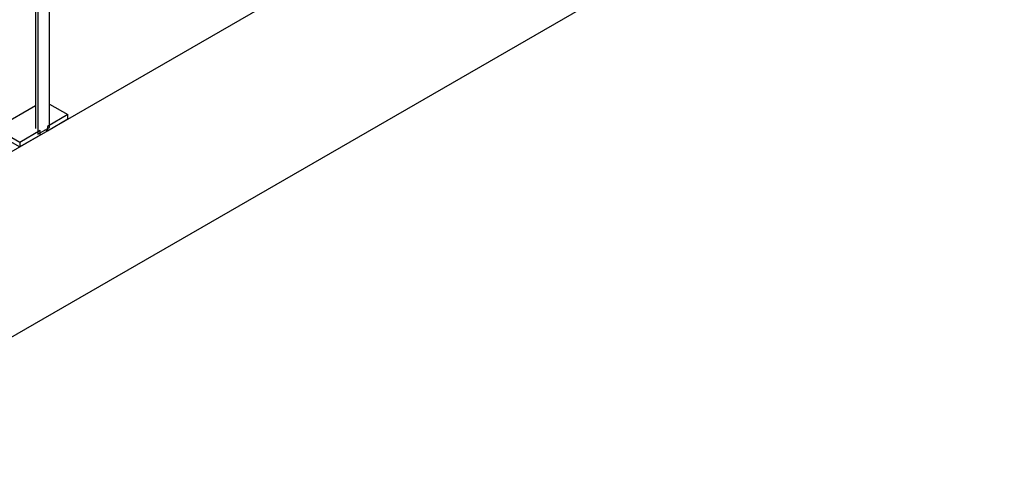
# Model space of a CAD drawing. Header units: millimetres. Extents: x 0 to 841, y 0 to 594.
# Tile 217 of 256: x 737 to 806, y 320 to 350. Entities that reach past the tile are written whole.
import ezdxf

# ---------------------------------------------------------------- set-up
doc = ezdxf.new("R2010")
doc.units = ezdxf.units.MM
doc.layers.add('TRAIT-FORT', color=4, linetype='Continuous', lineweight=25)

msp = doc.modelspace()

# ---------------------------------------------------------------- linework, layer by layer
at = {"layer": 'TRAIT-FORT', "color": 4, "linetype": 'Continuous', "lineweight": 25}
for p, q in [((823.444, 391.366), (721.62, 332.585)), ((721.62, 319.52), (823.444, 378.302)), ((739.001, 342.785), (739.001, 370.596)), ((738.011, 370.094), (738.011, 342.708)), ((738.181, 370.123), (738.181, 342.311)), ((735.48, 342.872), (738.011, 344.333)), ((739.001, 344.431), (740.288, 343.688)), ((740.288, 343.688), (738.846, 342.856)), ((740.288, 343.361), (738.846, 342.529)), ((740.288, 343.361), (740.288, 343.688)), ((738.181, 342.311), (739.001, 342.785)), ((738.846, 342.856), (738.846, 342.529)), ((736.894, 341.729), (735.48, 342.545)), ((735.48, 342.218), (736.894, 341.402)), ((738.336, 342.561), (736.894, 341.729)), ((738.336, 342.234), (736.894, 341.402)), ((738.336, 342.234), (738.336, 342.561)), ((736.894, 341.729), (736.894, 341.402))]:
    msp.add_line(p, q, dxfattribs=at)
msp.add_arc((738.612, 342.1), 0.489, 61.41927, 84.6809, dxfattribs=at)

doc.saveas('drawing.dxf')
